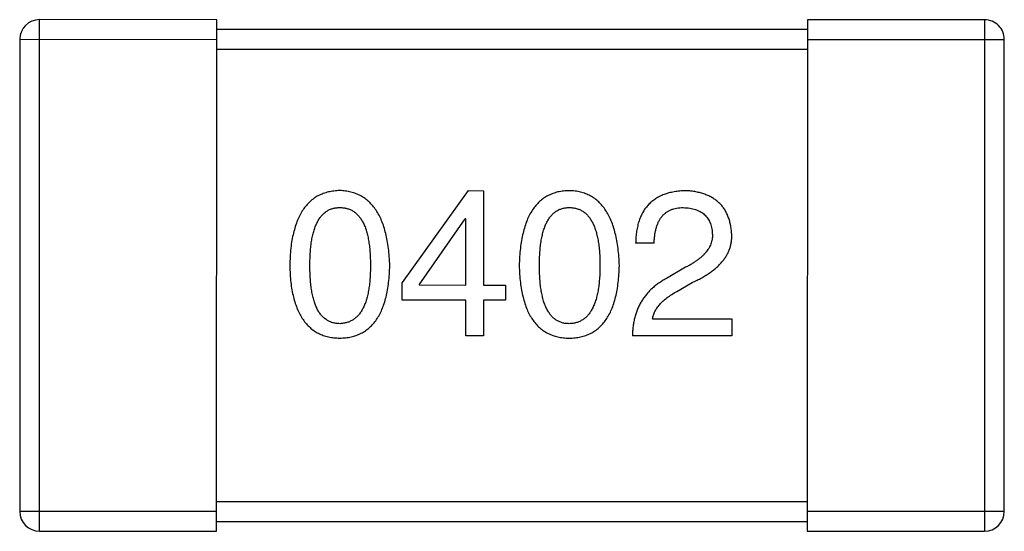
# Model space of a CAD drawing. Header units: millimetres. Extents: x 453.6 to 545.9, y 214.7 to 294.3.
# Tile 51 of 58: x 498.6 to 499.6, y 274.9 to 275.4. Entities that reach past the tile are written whole.
import ezdxf

# ---------------------------------------------------------------- set-up
doc = ezdxf.new("R2010")
doc.units = ezdxf.units.MM
doc.header["$LTSCALE"] = 30.734
doc.layers.get('0').update_dxf_attribs({"linetype": 'CONTINUOUS'})

msp = doc.modelspace()

# ---------------------------------------------------------------- linework, layer by layer
at = {"linetype": 'Continuous'}
for p, q in [((498.6229, 274.8773), (498.623, 275.3973)), ((498.803, 275.3972), (498.623, 275.3973)), ((498.8029, 274.8772), (498.803, 275.3972)), ((499.403, 275.3971), (499.4029, 274.8771)), ((499.583, 275.3971), (499.403, 275.3971)), ((499.583, 275.3971), (499.5829, 274.8771)), ((499.403, 275.3871), (498.803, 275.3872)), ((498.603, 275.3773), (498.6029, 274.8973)), ((498.603, 275.3773), (498.803, 275.3772)), ((499.403, 275.3771), (499.603, 275.3771)), ((499.6029, 274.8971), (499.603, 275.3771)), ((498.803, 275.3672), (499.403, 275.3671)), ((499.0585, 275.2235), (498.9913, 275.13)), ((499.0585, 275.2235), (499.0741, 275.2234)), ((499.0741, 275.2234), (499.0741, 275.1275)), ((499.0085, 275.1276), (499.0552, 275.1948)), ((499.056, 275.1948), (499.0552, 275.1948)), ((499.056, 275.1275), (499.056, 275.1948)), ((499.2474, 275.1701), (499.2285, 275.1701)), ((499.2793, 275.1455), (499.2597, 275.1341)), ((498.9913, 275.112), (498.9913, 275.13)), ((499.0085, 275.1276), (499.056, 275.1275)), ((499.0741, 275.1275), (499.0962, 275.1275)), ((499.0962, 275.1275), (499.0962, 275.112)), ((499.2703, 275.121), (499.2859, 275.13)), ((499.056, 275.112), (498.9913, 275.112)), ((499.056, 275.0759), (499.056, 275.112)), ((499.0741, 275.112), (499.0741, 275.0759)), ((499.0962, 275.112), (499.0741, 275.112)), ((499.2457, 275.0931), (499.3261, 275.0931)), ((499.3261, 275.0931), (499.3261, 275.0759)), ((499.0741, 275.0759), (499.056, 275.0759)), ((499.3261, 275.0759), (499.2252, 275.0759)), ((499.4029, 274.9071), (498.8029, 274.9072)), ((498.8029, 274.8972), (498.6029, 274.8973)), ((499.6029, 274.8971), (499.4029, 274.8971)), ((498.8029, 274.8872), (499.4029, 274.8871)), ((498.6229, 274.8773), (498.8029, 274.8772)), ((499.4029, 274.8771), (499.5829, 274.8771))]:
    msp.add_line(p, q, dxfattribs=at)
for centre, start, end in [((498.623, 275.3773), 89.9899, 179.9899), ((499.583, 275.3771), 359.9899, 89.9899), ((498.6229, 274.8973), 179.9899, 269.9899), ((499.5829, 274.8971), 269.9899, 359.9899)]:
    msp.add_arc(centre, 0.02, start, end, dxfattribs=at)
for points, knots in [([(498.928, 275.2235), (498.926, 275.2234), (498.9221, 275.2232), (498.9165, 275.2222), (498.9112, 275.2206), (498.9063, 275.2185), (498.9018, 275.2158), (498.8977, 275.2124), (498.8939, 275.2085), (498.8906, 275.204), (498.8876, 275.1989), (498.885, 275.1932), (498.8827, 275.187), (498.8809, 275.1802), (498.8793, 275.1728), (498.8782, 275.1648), (498.8775, 275.1562), (498.8773, 275.1503), (498.8772, 275.1473)], [0, 0, 0, 0, 0.057911, 0.113262, 0.165956, 0.217443, 0.268511, 0.319665, 0.372, 0.426129, 0.483365, 0.543779, 0.607756, 0.676562, 0.749704, 0.827713, 0.911177, 1, 1, 1, 1]), ([(498.9788, 275.1472), (498.9787, 275.1503), (498.9784, 275.1561), (498.9776, 275.1646), (498.9764, 275.1725), (498.9748, 275.1798), (498.9729, 275.1866), (498.9707, 275.1928), (498.968, 275.1985), (498.965, 275.2036), (498.9616, 275.2081), (498.9579, 275.212), (498.9538, 275.2154), (498.9493, 275.2182), (498.9445, 275.2204), (498.9393, 275.222), (498.9338, 275.2231), (498.93, 275.2234), (498.928, 275.2235)], [0, 0, 0, 0, 0.088475, 0.171606, 0.249595, 0.322626, 0.391327, 0.455765, 0.516374, 0.573675, 0.628522, 0.681161, 0.732559, 0.783563, 0.83504, 0.887639, 0.942585, 1, 1, 1, 1]), ([(499.1611, 275.2234), (499.1592, 275.2233), (499.1553, 275.2232), (499.1496, 275.2222), (499.1444, 275.2206), (499.1395, 275.2185), (499.135, 275.2157), (499.1308, 275.2124), (499.1271, 275.2085), (499.1237, 275.2039), (499.1207, 275.1989), (499.1181, 275.1932), (499.1159, 275.1869), (499.114, 275.1801), (499.1125, 275.1727), (499.1114, 275.1647), (499.1106, 275.1562), (499.1104, 275.1503), (499.1103, 275.1472)], [0, 0, 0, 0, 0.057911, 0.113262, 0.165956, 0.217443, 0.268511, 0.319665, 0.372, 0.426129, 0.483365, 0.543779, 0.607756, 0.676562, 0.749704, 0.827713, 0.911177, 1, 1, 1, 1]), ([(499.212, 275.1472), (499.2118, 275.1502), (499.2116, 275.1561), (499.2107, 275.1645), (499.2095, 275.1724), (499.208, 275.1798), (499.2061, 275.1866), (499.2038, 275.1928), (499.2012, 275.1984), (499.1982, 275.2035), (499.1948, 275.208), (499.1911, 275.212), (499.187, 275.2154), (499.1825, 275.2182), (499.1777, 275.2204), (499.1725, 275.222), (499.1669, 275.2231), (499.1631, 275.2233), (499.1611, 275.2234)], [0, 0, 0, 0, 0.088475, 0.171606, 0.249595, 0.322626, 0.391327, 0.455765, 0.516374, 0.573675, 0.628522, 0.681161, 0.732559, 0.783563, 0.83504, 0.887639, 0.942585, 1, 1, 1, 1]), ([(499.2794, 275.2234), (499.2773, 275.2233), (499.2734, 275.2231), (499.2677, 275.2223), (499.2624, 275.2212), (499.2575, 275.2196), (499.2529, 275.2176), (499.2488, 275.2152), (499.245, 275.2125), (499.2416, 275.2093), (499.2386, 275.2058), (499.236, 275.2018), (499.2337, 275.1975), (499.2319, 275.1928), (499.2305, 275.1877), (499.2294, 275.1822), (499.2288, 275.1763), (499.2286, 275.1722), (499.2285, 275.1701)], [0, 0, 0, 0, 0.07282, 0.141057, 0.2062, 0.267672, 0.326735, 0.383519, 0.439188, 0.494454, 0.549628, 0.605958, 0.66397, 0.72402, 0.787502, 0.854127, 0.925065, 1, 1, 1, 1]), ([(499.3261, 275.1791), (499.3259, 275.1808), (499.3257, 275.1841), (499.3249, 275.1889), (499.3238, 275.1934), (499.3223, 275.1976), (499.3205, 275.2014), (499.3185, 275.205), (499.316, 275.2082), (499.3132, 275.2112), (499.3101, 275.2138), (499.3067, 275.2161), (499.3029, 275.2181), (499.2988, 275.2198), (499.2944, 275.2212), (499.2897, 275.2223), (499.2846, 275.223), (499.2812, 275.2233), (499.2794, 275.2234)], [0, 0, 0, 0, 0.070688, 0.137741, 0.201612, 0.262778, 0.321223, 0.378455, 0.434411, 0.490146, 0.546362, 0.603392, 0.662208, 0.723401, 0.787372, 0.85442, 0.925153, 1, 1, 1, 1]), ([(498.8977, 275.1472), (498.8977, 275.1496), (498.8977, 275.1542), (498.8981, 275.1609), (498.8987, 275.1672), (498.8994, 275.173), (498.9006, 275.1783), (498.9018, 275.1831), (498.9034, 275.1875), (498.9051, 275.1914), (498.9071, 275.1949), (498.9094, 275.198), (498.9119, 275.2005), (498.9147, 275.2026), (498.9177, 275.2043), (498.9209, 275.2054), (498.9244, 275.2061), (498.9268, 275.2062), (498.928, 275.2063)], [0, 0, 0, 0, 0.096452, 0.187278, 0.271765, 0.350519, 0.423437, 0.491321, 0.554011, 0.612224, 0.666281, 0.717003, 0.764884, 0.811423, 0.856783, 0.902993, 0.950236, 1, 1, 1, 1]), ([(498.928, 275.2063), (498.9293, 275.2062), (498.9317, 275.2061), (498.9353, 275.2054), (498.9386, 275.2043), (498.9417, 275.2027), (498.9445, 275.2005), (498.9471, 275.198), (498.9494, 275.1949), (498.9515, 275.1915), (498.9533, 275.1875), (498.9549, 275.1831), (498.9562, 275.1783), (498.9573, 275.1729), (498.9581, 275.1672), (498.9587, 275.1609), (498.9591, 275.1542), (498.9591, 275.1496), (498.9591, 275.1472)], [0, 0, 0, 0, 0.050604, 0.098688, 0.145699, 0.191791, 0.238625, 0.286717, 0.337546, 0.391814, 0.449755, 0.512106, 0.579685, 0.652048, 0.730262, 0.814146, 0.904281, 1, 1, 1, 1]), ([(499.1308, 275.1472), (499.1308, 275.1496), (499.1309, 275.1542), (499.1312, 275.1609), (499.1318, 275.1671), (499.1326, 275.1729), (499.1337, 275.1782), (499.135, 275.1831), (499.1365, 275.1875), (499.1383, 275.1914), (499.1403, 275.1949), (499.1425, 275.1979), (499.1451, 275.2005), (499.1478, 275.2026), (499.1508, 275.2042), (499.154, 275.2054), (499.1575, 275.2061), (499.1599, 275.2062), (499.1611, 275.2062)], [0, 0, 0, 0, 0.096452, 0.187278, 0.271765, 0.350519, 0.423437, 0.491321, 0.554011, 0.612224, 0.666281, 0.717003, 0.764884, 0.811423, 0.856783, 0.902993, 0.950236, 1, 1, 1, 1]), ([(499.1611, 275.2062), (499.1624, 275.2062), (499.1649, 275.2061), (499.1684, 275.2054), (499.1718, 275.2042), (499.1748, 275.2026), (499.1776, 275.2005), (499.1802, 275.1979), (499.1825, 275.1949), (499.1846, 275.1914), (499.1864, 275.1875), (499.188, 275.1831), (499.1893, 275.1782), (499.1904, 275.1729), (499.1913, 275.1671), (499.1919, 275.1609), (499.1922, 275.1542), (499.1923, 275.1496), (499.1923, 275.1472)], [0, 0, 0, 0, 0.050604, 0.098688, 0.145699, 0.191791, 0.238625, 0.286717, 0.337546, 0.391814, 0.449755, 0.512106, 0.579685, 0.652048, 0.730262, 0.814146, 0.904281, 1, 1, 1, 1]), ([(499.2474, 275.1701), (499.2474, 275.1716), (499.2475, 275.1744), (499.248, 275.1785), (499.2486, 275.1823), (499.2495, 275.1859), (499.2506, 275.1891), (499.2518, 275.1921), (499.2534, 275.1948), (499.2551, 275.1972), (499.2571, 275.1993), (499.2593, 275.2012), (499.2617, 275.2027), (499.2643, 275.204), (499.2672, 275.205), (499.2702, 275.2057), (499.2735, 275.2061), (499.2757, 275.2062), (499.2769, 275.2062)], [0, 0, 0, 0, 0.082594, 0.15978, 0.232961, 0.301462, 0.365595, 0.426678, 0.484662, 0.540809, 0.595146, 0.648401, 0.702272, 0.757102, 0.813447, 0.872233, 0.934055, 1, 1, 1, 1]), ([(499.2769, 275.2062), (499.278, 275.2061), (499.2802, 275.206), (499.2834, 275.2057), (499.2864, 275.205), (499.2892, 275.2043), (499.2917, 275.2033), (499.2941, 275.2022), (499.2963, 275.2008), (499.2983, 275.1993), (499.3, 275.1975), (499.3015, 275.1956), (499.3029, 275.1934), (499.304, 275.1911), (499.3049, 275.1886), (499.3056, 275.1859), (499.3062, 275.183), (499.3063, 275.181), (499.3064, 275.18)], [0, 0, 0, 0, 0.076112, 0.148436, 0.216883, 0.281466, 0.34298, 0.402356, 0.459881, 0.51546, 0.571111, 0.62658, 0.683162, 0.741007, 0.801404, 0.863825, 0.930544, 1, 1, 1, 1]), ([(499.3064, 275.18), (499.3065, 275.1792), (499.3065, 275.1775), (499.3064, 275.1751), (499.306, 275.1728), (499.3054, 275.1704), (499.3045, 275.1681), (499.3034, 275.1659), (499.302, 275.1636), (499.3004, 275.1615), (499.2987, 275.1593), (499.2966, 275.1572), (499.2943, 275.1552), (499.2918, 275.1532), (499.289, 275.1512), (499.286, 275.1492), (499.2828, 275.1473), (499.2805, 275.1462), (499.2793, 275.1455)], [0, 0, 0, 0, 0.052237, 0.103888, 0.155485, 0.207395, 0.259864, 0.31356, 0.369176, 0.4266, 0.486836, 0.550048, 0.61567, 0.685271, 0.75824, 0.834614, 0.915635, 1, 1, 1, 1]), ([(499.2859, 275.13), (499.2876, 275.1308), (499.2909, 275.1323), (499.2956, 275.1348), (499.3, 275.1374), (499.3041, 275.14), (499.3078, 275.1428), (499.3111, 275.1456), (499.3142, 275.1486), (499.3168, 275.1516), (499.3192, 275.1547), (499.3212, 275.158), (499.3229, 275.1613), (499.3243, 275.1647), (499.3252, 275.1682), (499.3259, 275.1718), (499.3262, 275.1754), (499.3261, 275.1779), (499.3261, 275.1791)], [0, 0, 0, 0, 0.082731, 0.161257, 0.236138, 0.307554, 0.375712, 0.440848, 0.502916, 0.562567, 0.619798, 0.675716, 0.73039, 0.78386, 0.837315, 0.890547, 0.944917, 1, 1, 1, 1]), ([(498.8772, 275.1473), (498.8773, 275.1443), (498.8775, 275.1386), (498.8782, 275.1303), (498.8793, 275.1226), (498.8808, 275.1154), (498.8827, 275.1088), (498.885, 275.1028), (498.8875, 275.0973), (498.8906, 275.0924), (498.8939, 275.088), (498.8977, 275.0842), (498.9018, 275.0809), (498.9063, 275.0783), (498.9112, 275.0762), (498.9165, 275.0747), (498.9221, 275.0737), (498.926, 275.0736), (498.928, 275.0735)], [0, 0, 0, 0, 0.087693, 0.170223, 0.247496, 0.319826, 0.387768, 0.451403, 0.511459, 0.568358, 0.622671, 0.675251, 0.726739, 0.778422, 0.830759, 0.884394, 0.940865, 1, 1, 1, 1]), ([(498.928, 275.0882), (498.9267, 275.0883), (498.9244, 275.0884), (498.9209, 275.0891), (498.9176, 275.0902), (498.9147, 275.0919), (498.9119, 275.094), (498.9094, 275.0965), (498.9071, 275.0996), (498.9051, 275.103), (498.9033, 275.107), (498.9018, 275.1114), (498.9006, 275.1163), (498.8994, 275.1216), (498.8986, 275.1273), (498.8981, 275.1336), (498.8977, 275.1403), (498.8977, 275.1449), (498.8977, 275.1472)], [0, 0, 0, 0, 0.049766, 0.097012, 0.143225, 0.188786, 0.235079, 0.282962, 0.333687, 0.387747, 0.445963, 0.508657, 0.576545, 0.649868, 0.72822, 0.812712, 0.903543, 1, 1, 1, 1]), ([(498.928, 275.0735), (498.93, 275.0736), (498.9338, 275.0737), (498.9395, 275.0747), (498.9447, 275.0762), (498.9496, 275.0783), (498.9541, 275.0809), (498.9583, 275.0842), (498.962, 275.088), (498.9654, 275.0923), (498.9684, 275.0973), (498.971, 275.1027), (498.9732, 275.1088), (498.9751, 275.1154), (498.9766, 275.1226), (498.9777, 275.1303), (498.9785, 275.1386), (498.9787, 275.1443), (498.9788, 275.1472)], [0, 0, 0, 0, 0.059134, 0.115603, 0.169236, 0.221572, 0.273254, 0.32474, 0.377319, 0.431815, 0.488555, 0.548609, 0.612242, 0.680182, 0.75251, 0.829782, 0.91231, 1, 1, 1, 1]), ([(498.9591, 275.1472), (498.9591, 275.1449), (498.9591, 275.1403), (498.9587, 275.1337), (498.9581, 275.1276), (498.9573, 275.1219), (498.9562, 275.1166), (498.9548, 275.1117), (498.9533, 275.1074), (498.9514, 275.1034), (498.9494, 275.0999), (498.947, 275.0969), (498.9445, 275.0943), (498.9417, 275.0922), (498.9386, 275.0905), (498.9353, 275.0892), (498.9317, 275.0885), (498.9292, 275.0883), (498.928, 275.0882)], [0, 0, 0, 0, 0.094834, 0.184067, 0.267029, 0.344713, 0.417334, 0.484367, 0.546941, 0.604717, 0.65953, 0.710539, 0.759381, 0.806382, 0.853027, 0.900623, 0.949121, 1, 1, 1, 1]), ([(499.1103, 275.1472), (499.1104, 275.1443), (499.1106, 275.1385), (499.1114, 275.1303), (499.1125, 275.1225), (499.114, 275.1154), (499.1159, 275.1088), (499.1181, 275.1027), (499.1207, 275.0972), (499.1237, 275.0923), (499.1271, 275.0879), (499.1308, 275.0841), (499.135, 275.0809), (499.1395, 275.0782), (499.1444, 275.0762), (499.1496, 275.0746), (499.1552, 275.0737), (499.1591, 275.0735), (499.1611, 275.0734)], [0, 0, 0, 0, 0.087693, 0.170223, 0.247496, 0.319826, 0.387768, 0.451403, 0.511459, 0.568358, 0.622671, 0.675251, 0.726739, 0.778422, 0.830759, 0.884394, 0.940865, 1, 1, 1, 1]), ([(499.1611, 275.0882), (499.1599, 275.0882), (499.1575, 275.0883), (499.154, 275.089), (499.1508, 275.0902), (499.1478, 275.0918), (499.145, 275.0939), (499.1425, 275.0965), (499.1403, 275.0995), (499.1383, 275.103), (499.1365, 275.1069), (499.1349, 275.1113), (499.1337, 275.1162), (499.1326, 275.1215), (499.1318, 275.1273), (499.1312, 275.1335), (499.1309, 275.1402), (499.1308, 275.1448), (499.1308, 275.1472)], [0, 0, 0, 0, 0.049766, 0.097012, 0.143225, 0.188786, 0.235079, 0.282962, 0.333687, 0.387747, 0.445963, 0.508657, 0.576545, 0.649868, 0.72822, 0.812712, 0.903543, 1, 1, 1, 1]), ([(499.1923, 275.1472), (499.1923, 275.1448), (499.1922, 275.1403), (499.1918, 275.1337), (499.1912, 275.1275), (499.1904, 275.1218), (499.1893, 275.1165), (499.188, 275.1117), (499.1864, 275.1073), (499.1846, 275.1034), (499.1825, 275.0999), (499.1802, 275.0969), (499.1776, 275.0942), (499.1748, 275.0921), (499.1717, 275.0904), (499.1684, 275.0892), (499.1648, 275.0884), (499.1624, 275.0883), (499.1611, 275.0882)], [0, 0, 0, 0, 0.094834, 0.184067, 0.267029, 0.344713, 0.417334, 0.484367, 0.546941, 0.604717, 0.65953, 0.710539, 0.759381, 0.806382, 0.853027, 0.900623, 0.949121, 1, 1, 1, 1]), ([(499.1611, 275.0734), (499.1631, 275.0735), (499.167, 275.0737), (499.1726, 275.0746), (499.1779, 275.0762), (499.1828, 275.0782), (499.1873, 275.0809), (499.1914, 275.0841), (499.1952, 275.0879), (499.1986, 275.0923), (499.2016, 275.0972), (499.2042, 275.1027), (499.2064, 275.1088), (499.2083, 275.1154), (499.2098, 275.1225), (499.2109, 275.1302), (499.2117, 275.1385), (499.2119, 275.1442), (499.212, 275.1472)], [0, 0, 0, 0, 0.059134, 0.115603, 0.169236, 0.221572, 0.273254, 0.32474, 0.377319, 0.431815, 0.488555, 0.548609, 0.612242, 0.680182, 0.75251, 0.829782, 0.91231, 1, 1, 1, 1]), ([(499.2597, 275.1341), (499.2583, 275.1333), (499.2556, 275.1318), (499.2518, 275.1293), (499.2482, 275.1266), (499.2449, 275.1237), (499.2418, 275.1207), (499.2391, 275.1175), (499.2365, 275.1141), (499.2342, 275.1105), (499.2322, 275.1068), (499.2304, 275.1029), (499.2289, 275.0988), (499.2276, 275.0946), (499.2266, 275.0901), (499.2259, 275.0855), (499.2254, 275.0808), (499.2253, 275.0775), (499.2252, 275.0759)], [0, 0, 0, 0, 0.065828, 0.130094, 0.192451, 0.254037, 0.313974, 0.373757, 0.433048, 0.492243, 0.551902, 0.611758, 0.672678, 0.734814, 0.798569, 0.863693, 0.930488, 1, 1, 1, 1]), ([(499.2457, 275.0931), (499.246, 275.0944), (499.2465, 275.097), (499.2481, 275.1008), (499.2503, 275.1044), (499.2531, 275.108), (499.2565, 275.1114), (499.2606, 275.1148), (499.2652, 275.118), (499.2686, 275.1199), (499.2703, 275.121)], [0, 0, 0, 0, 0.103034, 0.208166, 0.318255, 0.434664, 0.559728, 0.695394, 0.841708, 1, 1, 1, 1])]:
    msp.add_open_spline(points, degree=3, knots=knots, dxfattribs=at)

doc.saveas('drawing.dxf')
